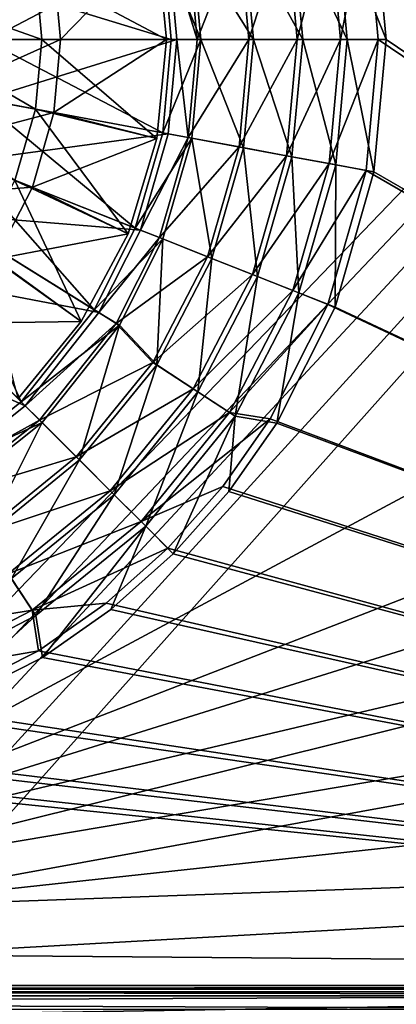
# Model space of a CAD drawing. Header units: metres. Extents: x -1204 to 0, y -809 to 0.
# Tile 48 of 135: x -531 to -457, y -634 to -440. Entities that reach past the tile are written whole.
import ezdxf

# ---------------------------------------------------------------- set-up
doc = ezdxf.new("R2010")
doc.units = ezdxf.units.M

msp = doc.modelspace()

# ---------------------------------------------------------------- linework, layer by layer
at = {"layer": 'top0123410'}
for points in [[(-183.248077, -194.133835, 2176.693115), (-462.670654, -418.028076, 2176.693115), (-183.248077, -630.900635, 2176.693115)], [(-183.248077, -630.185547, 2173.693115), (-461.161041, -417.748718, 2173.693115), (-183.248077, -195.079742, 2173.693115)], [(-469.98999, -419.383392, 2167.424561), (-467.748352, -443.816071, 2167.424561), (-462.670654, -418.028076, 2176.693115)], [(-461.161041, -417.748718, 2173.693115), (-458.769348, -443.816071, 2173.693115), (-468.704254, -419.145477, 2164.412842)], [(-467.748352, -443.816071, 2167.424561), (-460.304596, -443.816071, 2176.693115), (-462.670654, -418.028076, 2176.693115)], [(-462.670654, -418.028076, 2176.693115), (-460.304596, -443.816071, 2176.693115), (-183.248077, -630.900635, 2176.693115)], [(-458.769348, -443.816071, 2173.693115), (-461.161041, -417.748718, 2173.693115), (-183.248077, -630.185547, 2173.693115)], [(-486.851074, -422.503571, 2148.749512), (-477.323639, -420.740509, 2156.037109), (-475.206512, -443.816071, 2156.037109)], [(-478.402649, -420.940186, 2159.048828), (-476.303833, -443.816071, 2159.048828), (-469.98999, -419.383392, 2167.424561)], [(-477.323639, -420.740509, 2156.037109), (-468.704254, -419.145477, 2164.412842), (-466.440796, -443.816071, 2164.412842)], [(-475.206512, -443.816071, 2156.037109), (-477.323639, -420.740509, 2156.037109), (-466.440796, -443.816071, 2164.412842)], [(-476.303833, -443.816071, 2159.048828), (-467.748352, -443.816071, 2167.424561), (-469.98999, -419.383392, 2167.424561)], [(-468.704254, -419.145477, 2164.412842), (-458.769348, -443.816071, 2173.693115), (-466.440796, -443.816071, 2164.412842)], [(-497.791626, -424.527527, 2145.688477), (-496.021881, -443.816071, 2145.688477), (-487.739288, -422.667938, 2151.755615)], [(-497.08136, -424.396088, 2142.688477), (-486.851074, -422.503571, 2148.749512), (-484.895721, -443.816071, 2148.749512)], [(-496.021881, -443.816071, 2145.688477), (-485.799011, -443.816071, 2151.755615), (-487.739288, -422.667938, 2151.755615)], [(-487.739288, -422.667938, 2151.755615), (-485.799011, -443.816071, 2151.755615), (-478.402649, -420.940186, 2159.048828)], [(-484.895721, -443.816071, 2148.749512), (-486.851074, -422.503571, 2148.749512), (-475.206512, -443.816071, 2156.037109)], [(-485.799011, -443.816071, 2151.755615), (-476.303833, -443.816071, 2159.048828), (-478.402649, -420.940186, 2159.048828)], [(-497.08136, -424.396088, 2142.688477), (-495.299561, -443.816071, 2142.688477), (-502.798523, -425.454071, 2142.688477)], [(-496.021881, -443.816071, 2145.688477), (-497.791626, -424.527527, 2145.688477), (-501.724823, -425.255402, 2145.688477)], [(-495.299561, -443.816071, 2142.688477), (-497.08136, -424.396088, 2142.688477), (-484.895721, -443.816071, 2148.749512)], [(-502.798523, -425.454071, 2142.688477), (-501.1138, -443.816071, 2142.688477), (-539.131592, -432.177826, 2173.693115)], [(-538.057922, -431.979126, 2176.693115), (-536.971863, -443.816071, 2176.693115), (-501.724823, -425.255402, 2145.688477)], [(-536.971863, -443.816071, 2176.693115), (-500.021881, -443.816071, 2145.688477), (-501.724823, -425.255402, 2145.688477)], [(-502.798523, -425.454071, 2142.688477), (-495.299561, -443.816071, 2142.688477), (-501.1138, -443.816071, 2142.688477)], [(-496.021881, -443.816071, 2145.688477), (-501.724823, -425.255402, 2145.688477), (-500.021881, -443.816071, 2145.688477)], [(-501.1138, -443.816071, 2142.688477), (-538.063782, -443.816071, 2173.693115), (-539.131592, -432.177826, 2173.693115)], [(-502.798523, -462.17807, 2142.688477), (-539.131592, -455.454346, 2173.693115), (-538.063782, -443.816071, 2173.693115)], [(-501.1138, -443.816071, 2142.688477), (-502.798523, -462.17807, 2142.688477), (-538.063782, -443.816071, 2173.693115)], [(-536.971863, -443.816071, 2176.693115), (-538.057922, -455.653015, 2176.693115), (-500.021881, -443.816071, 2145.688477)], [(-538.057922, -455.653015, 2176.693115), (-501.724823, -462.37677, 2145.688477), (-500.021881, -443.816071, 2145.688477)], [(-495.299561, -443.816071, 2142.688477), (-502.798523, -462.17807, 2142.688477), (-501.1138, -443.816071, 2142.688477)], [(-495.299561, -443.816071, 2142.688477), (-497.08136, -463.236084, 2142.688477), (-502.798523, -462.17807, 2142.688477)], [(-497.791626, -463.104645, 2145.688477), (-500.021881, -443.816071, 2145.688477), (-501.724823, -462.37677, 2145.688477)], [(-497.791626, -463.104645, 2145.688477), (-496.021881, -443.816071, 2145.688477), (-500.021881, -443.816071, 2145.688477)], [(-496.021881, -443.816071, 2145.688477), (-497.791626, -463.104645, 2145.688477), (-485.799011, -443.816071, 2151.755615)], [(-497.791626, -463.104645, 2145.688477), (-487.739288, -464.964233, 2151.755615), (-485.799011, -443.816071, 2151.755615)], [(-497.08136, -463.236084, 2142.688477), (-495.299561, -443.816071, 2142.688477), (-486.851074, -465.128571, 2148.749512)], [(-495.299561, -443.816071, 2142.688477), (-484.895721, -443.816071, 2148.749512), (-486.851074, -465.128571, 2148.749512)], [(-485.799011, -443.816071, 2151.755615), (-487.739288, -464.964233, 2151.755615), (-476.303833, -443.816071, 2159.048828)], [(-487.739288, -464.964233, 2151.755615), (-478.402649, -466.691986, 2159.048828), (-476.303833, -443.816071, 2159.048828)], [(-486.851074, -465.128571, 2148.749512), (-484.895721, -443.816071, 2148.749512), (-477.323639, -466.891663, 2156.037109)], [(-484.895721, -443.816071, 2148.749512), (-475.206512, -443.816071, 2156.037109), (-477.323639, -466.891663, 2156.037109)], [(-476.303833, -443.816071, 2159.048828), (-478.402649, -466.691986, 2159.048828), (-467.748352, -443.816071, 2167.424561)], [(-478.402649, -466.691986, 2159.048828), (-469.98999, -468.248779, 2167.424561), (-467.748352, -443.816071, 2167.424561)], [(-477.323639, -466.891663, 2156.037109), (-475.206512, -443.816071, 2156.037109), (-468.704254, -468.486694, 2164.412842)], [(-475.206512, -443.816071, 2156.037109), (-466.440796, -443.816071, 2164.412842), (-468.704254, -468.486694, 2164.412842)], [(-467.748352, -443.816071, 2167.424561), (-469.98999, -468.248779, 2167.424561), (-460.304596, -443.816071, 2176.693115)], [(-469.98999, -468.248779, 2167.424561), (-462.670654, -469.604065, 2176.693115), (-460.304596, -443.816071, 2176.693115)], [(-466.440796, -443.816071, 2164.412842), (-461.161041, -469.883453, 2173.693115), (-468.704254, -468.486694, 2164.412842)], [(-458.769348, -443.816071, 2173.693115), (-461.161041, -469.883453, 2173.693115), (-466.440796, -443.816071, 2164.412842)], [(-183.248077, -630.900635, 2176.693115), (-460.304596, -443.816071, 2176.693115), (-462.670654, -469.604065, 2176.693115)], [(-461.161041, -469.883453, 2173.693115), (-458.769348, -443.816071, 2173.693115), (-183.248077, -630.185547, 2173.693115)], [(-508.198364, -480.95874, 2142.688477), (-542.554138, -467.357941, 2173.693115), (-539.131592, -455.454346, 2173.693115)], [(-538.057922, -455.653015, 2176.693115), (-541.538879, -467.759857, 2176.693115), (-501.724823, -462.37677, 2145.688477)], [(-502.798523, -462.17807, 2142.688477), (-508.198364, -480.95874, 2142.688477), (-539.131592, -455.454346, 2173.693115)], [(-541.538879, -467.759857, 2176.693115), (-507.183105, -481.360657, 2145.688477), (-501.724823, -462.37677, 2145.688477)], [(-497.08136, -463.236084, 2142.688477), (-508.198364, -480.95874, 2142.688477), (-502.798523, -462.17807, 2142.688477)], [(-497.08136, -463.236084, 2142.688477), (-502.792328, -483.098877, 2142.688477), (-508.198364, -480.95874, 2142.688477)], [(-507.183105, -481.360657, 2145.688477), (-497.791626, -463.104645, 2145.688477), (-501.724823, -462.37677, 2145.688477)], [(-503.463928, -482.833008, 2145.688477), (-497.791626, -463.104645, 2145.688477), (-507.183105, -481.360657, 2145.688477)], [(-497.791626, -463.104645, 2145.688477), (-503.463928, -482.833008, 2145.688477), (-487.739288, -464.964233, 2151.755615)], [(-502.792328, -483.098877, 2142.688477), (-497.08136, -463.236084, 2142.688477), (-493.119293, -486.929352, 2148.749512)], [(-497.08136, -463.236084, 2142.688477), (-486.851074, -465.128571, 2148.749512), (-493.119293, -486.929352, 2148.749512)], [(-503.463928, -482.833008, 2145.688477), (-493.959167, -486.596832, 2151.755615), (-487.739288, -464.964233, 2151.755615)], [(-487.739288, -464.964233, 2151.755615), (-493.959167, -486.596832, 2151.755615), (-478.402649, -466.691986, 2159.048828)], [(-493.119293, -486.929352, 2148.749512), (-486.851074, -465.128571, 2148.749512), (-484.110413, -490.49588, 2156.037109)], [(-486.851074, -465.128571, 2148.749512), (-477.323639, -466.891663, 2156.037109), (-484.110413, -490.49588, 2156.037109)], [(-516.289307, -497.035828, 2142.688477), (-547.688354, -477.557648, 2173.693115), (-542.554138, -467.357941, 2173.693115)], [(-508.198364, -480.95874, 2142.688477), (-516.289307, -497.035828, 2142.688477), (-542.554138, -467.357941, 2173.693115)], [(-493.959167, -486.596832, 2151.755615), (-485.130676, -490.091949, 2159.048828), (-478.402649, -466.691986, 2159.048828)], [(-478.402649, -466.691986, 2159.048828), (-485.130676, -490.091949, 2159.048828), (-469.98999, -468.248779, 2167.424561)], [(-484.110413, -490.49588, 2156.037109), (-477.323639, -466.891663, 2156.037109), (-475.960144, -493.722504, 2164.412842)], [(-477.323639, -466.891663, 2156.037109), (-468.704254, -468.486694, 2164.412842), (-475.960144, -493.722504, 2164.412842)], [(-541.538879, -467.759857, 2176.693115), (-546.760498, -478.13327, 2176.693115), (-507.183105, -481.360657, 2145.688477)], [(-485.130676, -490.091949, 2159.048828), (-477.175873, -493.24118, 2167.424561), (-469.98999, -468.248779, 2167.424561)], [(-469.98999, -468.248779, 2167.424561), (-477.175873, -493.24118, 2167.424561), (-462.670654, -469.604065, 2176.693115)], [(-468.704254, -468.486694, 2164.412842), (-468.826843, -496.545166, 2173.693115), (-475.960144, -493.722504, 2164.412842)], [(-461.161041, -469.883453, 2173.693115), (-468.826843, -496.545166, 2173.693115), (-468.704254, -468.486694, 2164.412842)], [(-477.175873, -493.24118, 2167.424561), (-470.254303, -495.980042, 2176.693115), (-462.670654, -469.604065, 2176.693115)], [(-462.670654, -469.604065, 2176.693115), (-470.254303, -495.980042, 2176.693115), (-183.248077, -630.900635, 2176.693115)], [(-468.826843, -496.545166, 2173.693115), (-461.161041, -469.883453, 2173.693115), (-183.248077, -630.185547, 2173.693115)], [(-530.668884, -515.168335, 2142.688477), (-556.796448, -489.040802, 2173.693115), (-547.688354, -477.557648, 2173.693115)], [(-546.760498, -478.13327, 2176.693115), (-556.024353, -489.812897, 2176.693115), (-515.361389, -497.61145, 2145.688477)], [(-516.289307, -497.035828, 2142.688477), (-530.668884, -515.168335, 2142.688477), (-547.688354, -477.557648, 2173.693115)], [(-546.760498, -478.13327, 2176.693115), (-515.361389, -497.61145, 2145.688477), (-507.183105, -481.360657, 2145.688477)], [(-502.792328, -483.098877, 2142.688477), (-516.289307, -497.035828, 2142.688477), (-508.198364, -480.95874, 2142.688477)], [(-515.361389, -497.61145, 2145.688477), (-503.463928, -482.833008, 2145.688477), (-507.183105, -481.360657, 2145.688477)], [(-511.962311, -499.720032, 2145.688477), (-503.463928, -482.833008, 2145.688477), (-515.361389, -497.61145, 2145.688477)], [(-503.463928, -482.833008, 2145.688477), (-511.962311, -499.720032, 2145.688477), (-493.959167, -486.596832, 2151.755615)], [(-502.792328, -483.098877, 2142.688477), (-511.348511, -500.1008, 2142.688477), (-516.289307, -497.035828, 2142.688477)], [(-511.348511, -500.1008, 2142.688477), (-502.792328, -483.098877, 2142.688477), (-503.987701, -507.908264, 2148.749512)], [(-502.792328, -483.098877, 2142.688477), (-493.119293, -486.929352, 2148.749512), (-503.987701, -507.908264, 2148.749512)], [(-511.962311, -499.720032, 2145.688477), (-504.743744, -507.413971, 2151.755615), (-493.959167, -486.596832, 2151.755615)], [(-493.959167, -486.596832, 2151.755615), (-504.743744, -507.413971, 2151.755615), (-485.130676, -490.091949, 2159.048828)], [(-503.987701, -507.908264, 2148.749512), (-493.119293, -486.929352, 2148.749512), (-495.877869, -513.210266, 2156.037109)], [(-493.119293, -486.929352, 2148.749512), (-484.110413, -490.49588, 2156.037109), (-495.877869, -513.210266, 2156.037109)], [(-556.024353, -489.812897, 2176.693115), (-567.703979, -499.076782, 2176.693115), (-529.89679, -515.940491, 2145.688477)], [(-530.668884, -515.168335, 2142.688477), (-548.801392, -529.547974, 2142.688477), (-556.796448, -489.040802, 2173.693115)], [(-556.024353, -489.812897, 2176.693115), (-529.89679, -515.940491, 2145.688477), (-515.361389, -497.61145, 2145.688477)], [(-504.743744, -507.413971, 2151.755615), (-496.796326, -512.609802, 2159.048828), (-485.130676, -490.091949, 2159.048828)], [(-485.130676, -490.091949, 2159.048828), (-496.796326, -512.609802, 2159.048828), (-477.175873, -493.24118, 2167.424561)], [(-495.877869, -513.210266, 2156.037109), (-484.110413, -490.49588, 2156.037109), (-488.541016, -518.006958, 2164.412842)], [(-484.110413, -490.49588, 2156.037109), (-475.960144, -493.722504, 2164.412842), (-488.541016, -518.006958, 2164.412842)], [(-496.796326, -512.609802, 2159.048828), (-489.635437, -517.291443, 2167.424561), (-477.175873, -493.24118, 2167.424561)], [(-477.175873, -493.24118, 2167.424561), (-489.635437, -517.291443, 2167.424561), (-470.254303, -495.980042, 2176.693115)], [(-475.960144, -493.722504, 2164.412842), (-480.306152, -519.357727, 2173.693115), (-488.541016, -518.006958, 2164.412842)], [(-468.826843, -496.545166, 2173.693115), (-480.306152, -519.357727, 2173.693115), (-475.960144, -493.722504, 2164.412842)], [(-489.635437, -517.291443, 2167.424561), (-481.610748, -518.548401, 2176.693115), (-470.254303, -495.980042, 2176.693115)], [(-470.254303, -495.980042, 2176.693115), (-481.610748, -518.548401, 2176.693115), (-183.248077, -630.900635, 2176.693115)], [(-183.248077, -630.185547, 2173.693115), (-480.306152, -519.357727, 2173.693115), (-468.826843, -496.545166, 2173.693115)], [(-511.348511, -500.1008, 2142.688477), (-530.668884, -515.168335, 2142.688477), (-516.289307, -497.035828, 2142.688477)], [(-529.89679, -515.940491, 2145.688477), (-511.962311, -499.720032, 2145.688477), (-515.361389, -497.61145, 2145.688477)], [(-567.703979, -499.076782, 2176.693115), (-548.22583, -530.47583, 2145.688477), (-529.89679, -515.940491, 2145.688477)], [(-511.348511, -500.1008, 2142.688477), (-526.557617, -519.279663, 2142.688477), (-530.668884, -515.168335, 2142.688477)], [(-527.068359, -518.76886, 2145.688477), (-511.962311, -499.720032, 2145.688477), (-529.89679, -515.940491, 2145.688477)], [(-511.962311, -499.720032, 2145.688477), (-527.068359, -518.76886, 2145.688477), (-504.743744, -507.413971, 2151.755615)], [(-526.557617, -519.279663, 2142.688477), (-511.348511, -500.1008, 2142.688477), (-519.200989, -526.636292, 2148.749512)], [(-511.348511, -500.1008, 2142.688477), (-503.987701, -507.908264, 2148.749512), (-519.200989, -526.636292, 2148.749512)], [(-527.068359, -518.76886, 2145.688477), (-519.839661, -525.997559, 2151.755615), (-504.743744, -507.413971, 2151.755615)], [(-504.743744, -507.413971, 2151.755615), (-519.839661, -525.997559, 2151.755615), (-496.796326, -512.609802, 2159.048828)], [(-519.200989, -526.636292, 2148.749512), (-503.987701, -507.908264, 2148.749512), (-512.34967, -533.487549, 2156.037109)], [(-503.987701, -507.908264, 2148.749512), (-495.877869, -513.210266, 2156.037109), (-512.34967, -533.487549, 2156.037109)], [(-519.839661, -525.997559, 2151.755615), (-513.12561, -532.71167, 2159.048828), (-496.796326, -512.609802, 2159.048828)], [(-496.796326, -512.609802, 2159.048828), (-513.12561, -532.71167, 2159.048828), (-489.635437, -517.291443, 2167.424561)], [(-512.34967, -533.487549, 2156.037109), (-495.877869, -513.210266, 2156.037109), (-506.151367, -539.685852, 2164.412842)], [(-495.877869, -513.210266, 2156.037109), (-488.541016, -518.006958, 2164.412842), (-506.151367, -539.685852, 2164.412842)], [(-526.557617, -519.279663, 2142.688477), (-548.801392, -529.547974, 2142.688477), (-530.668884, -515.168335, 2142.688477)], [(-548.22583, -530.47583, 2145.688477), (-527.068359, -518.76886, 2145.688477), (-529.89679, -515.940491, 2145.688477)], [(-513.12561, -532.71167, 2159.048828), (-507.075958, -538.761292, 2167.424561), (-489.635437, -517.291443, 2167.424561)], [(-489.635437, -517.291443, 2167.424561), (-507.075958, -538.761292, 2167.424561), (-481.610748, -518.548401, 2176.693115)], [(-526.557617, -519.279663, 2142.688477), (-545.73645, -534.488708, 2142.688477), (-548.801392, -529.547974, 2142.688477)], [(-546.117188, -533.874939, 2145.688477), (-527.068359, -518.76886, 2145.688477), (-548.22583, -530.47583, 2145.688477)], [(-527.068359, -518.76886, 2145.688477), (-546.117188, -533.874939, 2145.688477), (-519.839661, -525.997559, 2151.755615)], [(-545.73645, -534.488708, 2142.688477), (-526.557617, -519.279663, 2142.688477), (-537.928955, -541.849548, 2148.749512)], [(-526.557617, -519.279663, 2142.688477), (-519.200989, -526.636292, 2148.749512), (-537.928955, -541.849548, 2148.749512)], [(-507.075958, -538.761292, 2167.424561), (-490.978546, -531.867859, 2176.693115), (-481.610748, -518.548401, 2176.693115)], [(-488.541016, -518.006958, 2164.412842), (-500.726837, -545.110413, 2173.693115), (-506.151367, -539.685852, 2164.412842)], [(-488.541016, -518.006958, 2164.412842), (-489.775482, -532.821655, 2173.693115), (-500.726837, -545.110413, 2173.693115)], [(-183.248077, -630.900635, 2176.693115), (-481.610748, -518.548401, 2176.693115), (-490.978546, -531.867859, 2176.693115)], [(-480.306152, -519.357727, 2173.693115), (-489.775482, -532.821655, 2173.693115), (-488.541016, -518.006958, 2164.412842)], [(-489.775482, -532.821655, 2173.693115), (-480.306152, -519.357727, 2173.693115), (-183.248077, -630.185547, 2173.693115)], [(-546.117188, -533.874939, 2145.688477), (-538.423279, -541.093506, 2151.755615), (-519.839661, -525.997559, 2151.755615)], [(-519.839661, -525.997559, 2151.755615), (-538.423279, -541.093506, 2151.755615), (-513.12561, -532.71167, 2159.048828)], [(-537.928955, -541.849548, 2148.749512), (-519.200989, -526.636292, 2148.749512), (-532.626953, -549.959351, 2156.037109)], [(-519.200989, -526.636292, 2148.749512), (-512.34967, -533.487549, 2156.037109), (-532.626953, -549.959351, 2156.037109)], [(-538.423279, -541.093506, 2151.755615), (-533.227417, -549.040894, 2159.048828), (-513.12561, -532.71167, 2159.048828)], [(-513.12561, -532.71167, 2159.048828), (-533.227417, -549.040894, 2159.048828), (-507.075958, -538.761292, 2167.424561)], [(-501.812439, -544.024841, 2176.693115), (-490.978546, -531.867859, 2176.693115), (-507.075958, -538.761292, 2167.424561)], [(-490.978546, -531.867859, 2176.693115), (-501.812439, -544.024841, 2176.693115), (-183.248077, -630.900635, 2176.693115)], [(-500.726837, -545.110413, 2173.693115), (-489.775482, -532.821655, 2173.693115), (-183.248077, -630.185547, 2173.693115)], [(-532.626953, -549.959351, 2156.037109), (-512.34967, -533.487549, 2156.037109), (-527.830261, -557.296204, 2164.412842)], [(-512.34967, -533.487549, 2156.037109), (-506.151367, -539.685852, 2164.412842), (-527.830261, -557.296204, 2164.412842)], [(-533.227417, -549.040894, 2159.048828), (-528.545776, -556.201782, 2167.424561), (-507.075958, -538.761292, 2167.424561)], [(-507.075958, -538.761292, 2167.424561), (-528.545776, -556.201782, 2167.424561), (-501.812439, -544.024841, 2176.693115)], [(-506.151367, -539.685852, 2164.412842), (-526.479553, -565.531128, 2173.693115), (-527.830261, -557.296204, 2164.412842)], [(-506.151367, -539.685852, 2164.412842), (-513.015625, -556.061768, 2173.693115), (-526.479553, -565.531128, 2173.693115)], [(-500.726837, -545.110413, 2173.693115), (-513.015625, -556.061768, 2173.693115), (-506.151367, -539.685852, 2164.412842)], [(-528.545776, -556.201782, 2167.424561), (-513.96936, -554.858704, 2176.693115), (-501.812439, -544.024841, 2176.693115)], [(-501.812439, -544.024841, 2176.693115), (-513.96936, -554.858704, 2176.693115), (-183.248077, -630.900635, 2176.693115)], [(-183.248077, -630.185547, 2173.693115), (-513.015625, -556.061768, 2173.693115), (-500.726837, -545.110413, 2173.693115)], [(-533.227417, -549.040894, 2159.048828), (-555.7453, -560.706604, 2159.048828), (-528.545776, -556.201782, 2167.424561)], [(-532.626953, -549.959351, 2156.037109), (-527.830261, -557.296204, 2164.412842), (-552.114746, -569.877136, 2164.412842)], [(-555.7453, -560.706604, 2159.048828), (-552.596069, -568.661377, 2167.424561), (-528.545776, -556.201782, 2167.424561)], [(-528.545776, -556.201782, 2167.424561), (-552.596069, -568.661377, 2167.424561), (-527.288879, -564.226501, 2176.693115)], [(-527.288879, -564.226501, 2176.693115), (-513.96936, -554.858704, 2176.693115), (-528.545776, -556.201782, 2167.424561)], [(-183.248077, -630.900635, 2176.693115), (-513.96936, -554.858704, 2176.693115), (-527.288879, -564.226501, 2176.693115)], [(-526.479553, -565.531128, 2173.693115), (-513.015625, -556.061768, 2173.693115), (-183.248077, -630.185547, 2173.693115)], [(-527.830261, -557.296204, 2164.412842), (-549.292114, -577.010376, 2173.693115), (-552.114746, -569.877136, 2164.412842)], [(-526.479553, -565.531128, 2173.693115), (-549.292114, -577.010376, 2173.693115), (-527.830261, -557.296204, 2164.412842)], [(-552.596069, -568.661377, 2167.424561), (-549.857178, -575.582947, 2176.693115), (-527.288879, -564.226501, 2176.693115)], [(-527.288879, -564.226501, 2176.693115), (-549.857178, -575.582947, 2176.693115), (-183.248077, -630.900635, 2176.693115)], [(-549.292114, -577.010376, 2173.693115), (-526.479553, -565.531128, 2173.693115), (-183.248077, -630.185547, 2173.693115)], [(-549.857178, -575.582947, 2176.693115), (-576.233154, -583.166565, 2176.693115), (-183.248077, -630.900635, 2176.693115)], [(-183.248077, -630.185547, 2173.693115), (-575.953796, -584.676208, 2173.693115), (-549.292114, -577.010376, 2173.693115)], [(-576.233154, -583.166565, 2176.693115), (-602.021179, -585.532654, 2176.693115), (-183.248077, -630.900635, 2176.693115)], [(-183.248077, -630.900635, 2176.693115), (-602.021179, -585.532654, 2176.693115), (-1020.79425, -630.900635, 2176.693115)], [(-602.021179, -587.067871, 2173.693115), (-575.953796, -584.676208, 2173.693115), (-183.248077, -630.185547, 2173.693115)], [(-1020.79425, -630.185547, 2173.693115), (-602.021179, -587.067871, 2173.693115), (-183.248077, -630.185547, 2173.693115)], [(-1033.567871, -631.419495, 2173.063965), (-183.248077, -630.185547, 2173.693115), (-170.474487, -631.419495, 2173.063965)], [(-1033.567871, -631.419495, 2173.063965), (-1020.79425, -630.185547, 2173.693115), (-183.248077, -630.185547, 2173.693115)], [(-157.672302, -635.718323, 2174.210938), (-1033.851685, -632.168457, 2176.050537), (-1046.369995, -635.718323, 2174.210938)], [(-1045.814697, -634.876953, 2171.262695), (-170.474487, -631.419495, 2173.063965), (-158.227646, -634.876953, 2171.262695)], [(-1045.814697, -634.876953, 2171.262695), (-1033.567871, -631.419495, 2173.063965), (-170.474487, -631.419495, 2173.063965)], [(-170.190659, -632.168457, 2176.050537), (-1020.79425, -630.900635, 2176.693115), (-1033.851685, -632.168457, 2176.050537)], [(-157.672302, -635.718323, 2174.210938), (-170.190659, -632.168457, 2176.050537), (-1033.851685, -632.168457, 2176.050537)], [(-170.190659, -632.168457, 2176.050537), (-183.248077, -630.900635, 2176.693115), (-1020.79425, -630.900635, 2176.693115)]]:
    msp.add_3dface(points, dxfattribs=at)
at = {"layer": 'top0123417'}
for points in [[(-503.942627, -424.307037, 2135.546143), (-502.021149, -443.816071, 2135.546143), (-527.890198, -430.097961, 2129.911133)], [(-503.942627, -424.307037, 2137.393555), (-524.26239, -429.426636, 2148.104004), (-522.9422, -443.816071, 2148.104004)], [(-502.021149, -443.816071, 2137.393555), (-503.942627, -424.307037, 2137.393555), (-522.9422, -443.816071, 2148.104004)], [(-503.942627, -424.307037, 2137.393555), (-502.021149, -443.816071, 2137.393555), (-503.942627, -424.307037, 2135.546143)], [(-502.021149, -443.816071, 2137.393555), (-502.021149, -443.816071, 2135.546143), (-503.942627, -424.307037, 2135.546143)], [(-552.446533, -434.642181, 2125.86084), (-527.890198, -430.097961, 2129.911133), (-526.631592, -443.816071, 2129.911133)], [(-524.26239, -429.426636, 2148.104004), (-546.103088, -433.468323, 2156.293945), (-545.153748, -443.816071, 2156.293945)], [(-522.9422, -443.816071, 2148.104004), (-524.26239, -429.426636, 2148.104004), (-545.153748, -443.816071, 2156.293945)], [(-527.890198, -430.097961, 2129.911133), (-502.021149, -443.816071, 2135.546143), (-526.631592, -443.816071, 2129.911133)], [(-526.631592, -443.816071, 2129.911133), (-551.604858, -443.816071, 2125.86084), (-552.446533, -434.642181, 2125.86084)], [(-527.890198, -457.53421, 2129.911133), (-552.446533, -452.98999, 2125.86084), (-551.604858, -443.816071, 2125.86084)], [(-526.631592, -443.816071, 2129.911133), (-527.890198, -457.53421, 2129.911133), (-551.604858, -443.816071, 2125.86084)], [(-524.26239, -458.205536, 2148.104004), (-522.9422, -443.816071, 2148.104004), (-546.103088, -454.163849, 2156.293945)], [(-522.9422, -443.816071, 2148.104004), (-545.153748, -443.816071, 2156.293945), (-546.103088, -454.163849, 2156.293945)], [(-526.631592, -443.816071, 2129.911133), (-503.942627, -463.325104, 2135.546143), (-527.890198, -457.53421, 2129.911133)], [(-526.631592, -443.816071, 2129.911133), (-502.021149, -443.816071, 2135.546143), (-503.942627, -463.325104, 2135.546143)], [(-503.942627, -463.325104, 2137.393555), (-502.021149, -443.816071, 2137.393555), (-524.26239, -458.205536, 2148.104004)], [(-502.021149, -443.816071, 2137.393555), (-522.9422, -443.816071, 2148.104004), (-524.26239, -458.205536, 2148.104004)], [(-502.021149, -443.816071, 2137.393555), (-503.942627, -463.325104, 2137.393555), (-502.021149, -443.816071, 2135.546143)], [(-503.942627, -463.325104, 2137.393555), (-503.942627, -463.325104, 2135.546143), (-502.021149, -443.816071, 2135.546143)], [(-552.446533, -452.98999, 2125.86084), (-527.890198, -457.53421, 2129.911133), (-531.924805, -471.566589, 2129.911133)], [(-524.26239, -458.205536, 2148.104004), (-546.103088, -454.163849, 2156.293945), (-549.146484, -464.748688, 2156.293945)], [(-527.890198, -457.53421, 2129.911133), (-509.633209, -482.084412, 2135.546143), (-531.924805, -471.566589, 2129.911133)], [(-503.942627, -463.325104, 2135.546143), (-509.633209, -482.084412, 2135.546143), (-527.890198, -457.53421, 2129.911133)], [(-528.494507, -472.924622, 2148.104004), (-524.26239, -458.205536, 2148.104004), (-549.146484, -464.748688, 2156.293945)], [(-503.942627, -463.325104, 2137.393555), (-524.26239, -458.205536, 2148.104004), (-528.494507, -472.924622, 2148.104004)], [(-509.633209, -482.084412, 2137.393555), (-503.942627, -463.325104, 2137.393555), (-528.494507, -472.924622, 2148.104004)], [(-503.942627, -463.325104, 2137.393555), (-509.633209, -482.084412, 2137.393555), (-503.942627, -463.325104, 2135.546143)], [(-509.633209, -482.084412, 2137.393555), (-509.633209, -482.084412, 2135.546143), (-503.942627, -463.325104, 2135.546143)], [(-528.494507, -472.924622, 2148.104004), (-549.146484, -464.748688, 2156.293945), (-554.423401, -474.934479, 2156.293945)], [(-535.832458, -487.088867, 2148.104004), (-528.494507, -472.924622, 2148.104004), (-554.423401, -474.934479, 2156.293945)], [(-531.924805, -471.566589, 2129.911133), (-518.874207, -499.373108, 2135.546143), (-538.92041, -485.070007, 2129.911133)], [(-509.633209, -482.084412, 2137.393555), (-528.494507, -472.924622, 2148.104004), (-535.832458, -487.088867, 2148.104004)], [(-509.633209, -482.084412, 2135.546143), (-518.874207, -499.373108, 2135.546143), (-531.924805, -471.566589, 2129.911133)], [(-518.874207, -499.373108, 2137.393555), (-509.633209, -482.084412, 2137.393555), (-535.832458, -487.088867, 2148.104004)], [(-509.633209, -482.084412, 2137.393555), (-518.874207, -499.373108, 2137.393555), (-509.633209, -482.084412, 2135.546143)], [(-518.874207, -499.373108, 2137.393555), (-518.874207, -499.373108, 2135.546143), (-509.633209, -482.084412, 2135.546143)], [(-518.874207, -499.373108, 2135.546143), (-531.310486, -514.526733, 2135.546143), (-538.92041, -485.070007, 2129.911133)], [(-518.874207, -499.373108, 2137.393555), (-535.832458, -487.088867, 2148.104004), (-546.103882, -499.733337, 2148.104004)], [(-531.310486, -514.526733, 2137.393555), (-518.874207, -499.373108, 2137.393555), (-546.103882, -499.733337, 2148.104004)], [(-518.874207, -499.373108, 2137.393555), (-531.310486, -514.526733, 2137.393555), (-518.874207, -499.373108, 2135.546143)], [(-531.310486, -514.526733, 2137.393555), (-531.310486, -514.526733, 2135.546143), (-518.874207, -499.373108, 2135.546143)]]:
    msp.add_3dface(points, dxfattribs=at)
at = {"layer": 'top0123459'}
for points in [[(-10, -10, 90), (-602.021179, -625.846375, 90), (-1194.042358, -10, 90)], [(-594.006104, -626.560364, 90), (-602.021179, -625.846375, 90), (-10, -10, 90)], [(-585.781799, -628.854126, 90), (-594.006104, -626.560364, 90), (-10, -10, 90)], [(-577.802734, -632.855408, 90), (-585.781799, -628.854126, 90), (-10, -10, 90)], [(-10, -10, 90), (-570.615173, -638.481506, 90), (-577.802734, -632.855408, 90)], [(-317.021149, -753.244812, 90), (-570.615173, -638.481506, 90), (-10, -10, 90)], [(-590.164673, -606.131226, 109.443001), (-482.169464, -87.233986, 118.500389), (-602.021179, -605.043579, 109.461983)], [(-482.169464, -87.233986, 118.500389), (-602.021118, -88.983696, 118.469841), (-602.021179, -605.043579, 109.461983)], [(-590.164673, -606.131226, 109.443001), (-64.054756, -324.029175, 114.367111), (-482.169464, -87.233986, 118.500389)], [(-63.314919, -401.999695, 113.006126), (-64.054756, -324.029175, 114.367111), (-590.164673, -606.131226, 109.443001)], [(-64.040398, -441.863129, 112.31031), (-63.314919, -401.999695, 113.006126), (-590.164673, -606.131226, 109.443001)], [(-65.57164, -482.425049, 111.602303), (-64.040398, -441.863129, 112.31031), (-590.164673, -606.131226, 109.443001)], [(-578.037842, -609.617432, 109.382149), (-65.57164, -482.425049, 111.602303), (-590.164673, -606.131226, 109.443001)], [(-67.95475, -523.60675, 110.883469), (-65.57164, -482.425049, 111.602303), (-578.037842, -609.617432, 109.382149)], [(-567.647339, -614.846802, 109.290871), (-67.95475, -523.60675, 110.883469), (-578.037842, -609.617432, 109.382149)], [(-70.832695, -560.946899, 110.231697), (-67.95475, -523.60675, 110.883469), (-567.647339, -614.846802, 109.290871)], [(-74.251625, -597.10199, 109.600609), (-70.832695, -560.946899, 110.231697), (-567.647339, -614.846802, 109.290871)], [(-74.251625, -597.10199, 109.600609), (-567.647339, -614.846802, 109.290871), (-555.948364, -624.124634, 109.128922)], [(-77.662125, -628.109131, 109.059372), (-74.251625, -597.10199, 109.600609), (-555.948364, -624.124634, 109.128922)], [(-77.662125, -628.109131, 109.059372), (-555.948364, -624.124634, 109.128922), (-546.669189, -635.821777, 108.924751)], [(-200.645569, -721.325989, 107.432266), (-77.662125, -628.109131, 109.059372), (-546.669189, -635.821777, 108.924751)]]:
    msp.add_3dface(points, dxfattribs=at)

doc.saveas('drawing.dxf')
